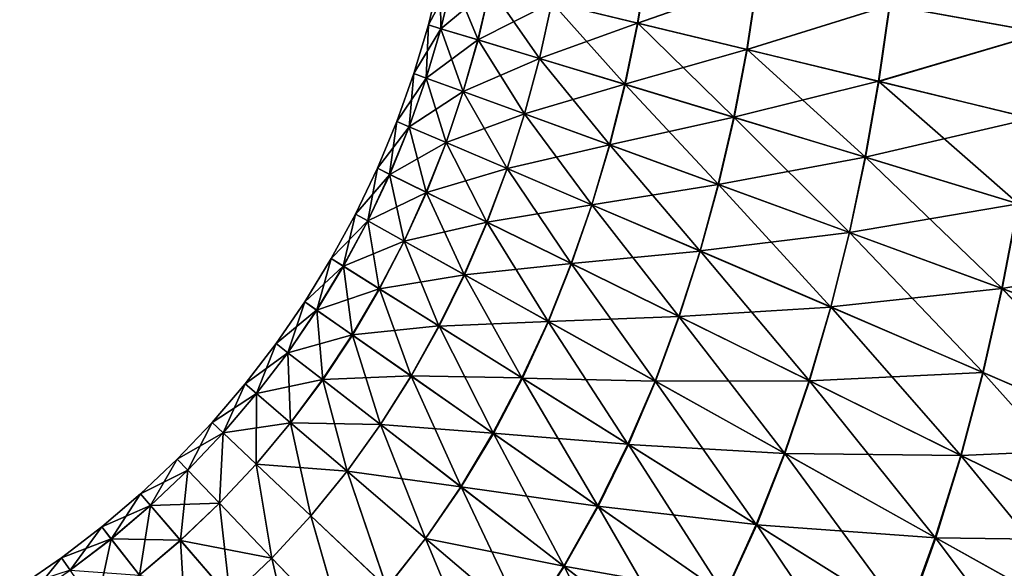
# Model space of a CAD drawing. Header units: millimetres. Extents: x -139 to 106, y -8 to 139.
# Tile 208 of 256: x -44.04 to -37.26, y 97.26 to 101.04. Entities that reach past the tile are written whole.
import ezdxf

# ---------------------------------------------------------------- set-up
doc = ezdxf.new("R2010")
doc.units = ezdxf.units.MM
doc.header["$LTSCALE"] = 53.842063
doc.layers.add('76', color=7, linetype='CONTINUOUS')

msp = doc.modelspace()

# ---------------------------------------------------------------- linework, layer by layer
at = {"layer": '76', "color": 8, "linetype": 'CONTINUOUS'}
for points in [[(-36.9904, 100.9485, 12.2063), (-37.9888, 101.669, 10.6541), (-38.0477, 101.1407, 10.6709), (-36.9904, 100.9485, 12.2063)], [(-36.9287, 101.541, 12.1874), (-37.9888, 101.669, 10.6541), (-36.9904, 100.9485, 12.2063), (-36.9287, 101.541, 12.1874)], [(-38.0509, 101.1412, -10.666), (-36.9335, 101.5415, -12.1813), (-36.9941, 100.9492, -12.2016), (-38.0509, 101.1412, -10.666)], [(-40.3767, 101.1589, -5.5616), (-39.7162, 101.4419, -7.3272), (-39.7862, 101.0167, -7.3397), (-40.3767, 101.1589, -5.5616)], [(-39.7838, 101.0162, 7.3457), (-39.7141, 101.4416, 7.3325), (-40.375, 101.1585, 5.568), (-39.7838, 101.0162, 7.3457)], [(-39.7162, 101.4419, -7.3272), (-38.961, 101.3059, -9.0365), (-39.7862, 101.0167, -7.3397), (-39.7162, 101.4419, -7.3272)], [(-38.9584, 101.3054, 9.0417), (-39.7141, 101.4416, 7.3325), (-39.7838, 101.0162, 7.3457), (-38.9584, 101.3054, 9.0417)], [(-41.1447, 101.3433, 0.0034), (-41.0586, 101.3227, -1.8735), (-41.2267, 101.0037, 0.003), (-41.1447, 101.3433, 0.0034)], [(-41.1405, 100.9777, 1.8832), (-41.1447, 101.3433, 0.0034), (-41.2267, 101.0037, 0.003), (-41.1405, 100.9777, 1.8832)], [(-41.0581, 101.3225, 1.8804), (-41.1447, 101.3433, 0.0034), (-41.1405, 100.9777, 1.8832), (-41.0581, 101.3225, 1.8804)], [(-41.2267, 101.0037, 0.003), (-41.0586, 101.3227, -1.8735), (-41.141, 100.9779, -1.8772), (-41.2267, 101.0037, 0.003)], [(-41.0586, 101.3227, -1.8735), (-40.8018, 101.2611, -3.7341), (-41.141, 100.9779, -1.8772), (-41.0586, 101.3227, -1.8735)], [(-41.141, 100.9779, -1.8772), (-40.8018, 101.2611, -3.7341), (-40.8852, 100.9008, -3.741), (-41.141, 100.9779, -1.8772)], [(-40.8842, 100.9005, 3.7468), (-41.0581, 101.3225, 1.8804), (-41.1405, 100.9777, 1.8832), (-40.8842, 100.9005, 3.7468)], [(-40.8006, 101.2608, 3.7407), (-41.0581, 101.3225, 1.8804), (-40.8842, 100.9005, 3.7468), (-40.8006, 101.2608, 3.7407)], [(-40.8018, 101.2611, -3.7341), (-40.3767, 101.1589, -5.5616), (-40.8852, 100.9008, -3.741), (-40.8018, 101.2611, -3.7341)], [(-39.7862, 101.0167, -7.3397), (-38.961, 101.3059, -9.0365), (-39.0336, 100.8351, -9.052), (-39.7862, 101.0167, -7.3397)], [(-39.0307, 100.8344, 9.0578), (-38.9584, 101.3054, 9.0417), (-39.7838, 101.0162, 7.3457), (-39.0307, 100.8344, 9.0578)], [(-38.961, 101.3059, -9.0365), (-38.0509, 101.1412, -10.666), (-39.0336, 100.8351, -9.052), (-38.961, 101.3059, -9.0365)], [(-38.0477, 101.1407, 10.6709), (-38.9584, 101.3054, 9.0417), (-39.0307, 100.8344, 9.0578), (-38.0477, 101.1407, 10.6709)], [(-40.4603, 100.7725, 5.5772), (-40.8006, 101.2608, 3.7407), (-40.8842, 100.9005, 3.7468), (-40.4603, 100.7725, 5.5772)], [(-40.375, 101.1585, 5.568), (-40.8006, 101.2608, 3.7407), (-40.4603, 100.7725, 5.5772), (-40.375, 101.1585, 5.568)], [(-40.8852, 100.9008, -3.741), (-40.3767, 101.1589, -5.5616), (-40.4618, 100.773, -5.5716), (-40.8852, 100.9008, -3.741)], [(-40.3767, 101.1589, -5.5616), (-39.7862, 101.0167, -7.3397), (-40.4618, 100.773, -5.5716), (-40.3767, 101.1589, -5.5616)], [(-39.8713, 100.5944, 7.3579), (-40.375, 101.1585, 5.568), (-40.4603, 100.7725, 5.5772), (-39.8713, 100.5944, 7.3579)], [(-39.7838, 101.0162, 7.3457), (-40.375, 101.1585, 5.568), (-39.8713, 100.5944, 7.3579), (-39.7838, 101.0162, 7.3457)], [(-39.0336, 100.8351, -9.052), (-38.0509, 101.1412, -10.666), (-38.1261, 100.6154, -10.684), (-39.0336, 100.8351, -9.052)], [(-38.1225, 100.6146, 10.6896), (-38.0477, 101.1407, 10.6709), (-39.0307, 100.8344, 9.0578), (-38.1225, 100.6146, 10.6896)], [(-38.0509, 101.1412, -10.666), (-36.9941, 100.9492, -12.2016), (-38.1261, 100.6154, -10.684), (-38.0509, 101.1412, -10.666)], [(-36.9904, 100.9485, 12.2063), (-38.0477, 101.1407, 10.6709), (-38.1225, 100.6146, 10.6896), (-36.9904, 100.9485, 12.2063)], [(-41.2267, 101.0037, 0.003), (-41.141, 100.9779, -1.8772), (-41.3265, 100.6687, 0.0015), (-41.2267, 101.0037, 0.003)], [(-41.2409, 100.6376, 1.8848), (-41.2267, 101.0037, 0.003), (-41.3265, 100.6687, 0.0015), (-41.2409, 100.6376, 1.8848)], [(-41.1405, 100.9777, 1.8832), (-41.2267, 101.0037, 0.003), (-41.2409, 100.6376, 1.8848), (-41.1405, 100.9777, 1.8832)], [(-40.4618, 100.773, -5.5716), (-39.7862, 101.0167, -7.3397), (-39.8733, 100.595, -7.3526), (-40.4618, 100.773, -5.5716)], [(-39.7862, 101.0167, -7.3397), (-39.0336, 100.8351, -9.052), (-39.8733, 100.595, -7.3526), (-39.7862, 101.0167, -7.3397)], [(-39.1205, 100.367, 9.0727), (-39.7838, 101.0162, 7.3457), (-39.8713, 100.5944, 7.3579), (-39.1205, 100.367, 9.0727)], [(-39.0307, 100.8344, 9.0578), (-39.7838, 101.0162, 7.3457), (-39.1205, 100.367, 9.0727), (-39.0307, 100.8344, 9.0578)], [(-41.3265, 100.6687, 0.0015), (-41.141, 100.9779, -1.8772), (-41.2411, 100.6377, -1.8819), (-41.3265, 100.6687, 0.0015)], [(-41.141, 100.9779, -1.8772), (-40.8852, 100.9008, -3.741), (-41.2411, 100.6377, -1.8819), (-41.141, 100.9779, -1.8772)], [(-40.9858, 100.5448, 3.7514), (-41.1405, 100.9777, 1.8832), (-41.2409, 100.6376, 1.8848), (-40.9858, 100.5448, 3.7514)], [(-40.8842, 100.9005, 3.7468), (-41.1405, 100.9777, 1.8832), (-40.9858, 100.5448, 3.7514), (-40.8842, 100.9005, 3.7468)], [(-38.1261, 100.6154, -10.684), (-36.9941, 100.9492, -12.2016), (-37.0713, 100.3591, -12.2217), (-38.1261, 100.6154, -10.684)], [(-37.0672, 100.3581, 12.227), (-36.9904, 100.9485, 12.2063), (-38.1225, 100.6146, 10.6896), (-37.0672, 100.3581, 12.227)], [(-41.2411, 100.6377, -1.8819), (-40.8852, 100.9008, -3.741), (-40.9862, 100.545, -3.7487), (-41.2411, 100.6377, -1.8819)], [(-40.8852, 100.9008, -3.741), (-40.4618, 100.773, -5.5716), (-40.9862, 100.545, -3.7487), (-40.8852, 100.9008, -3.741)], [(-40.5637, 100.3911, 5.5847), (-40.8842, 100.9005, 3.7468), (-40.9858, 100.5448, 3.7514), (-40.5637, 100.3911, 5.5847)], [(-40.4603, 100.7725, 5.5772), (-40.8842, 100.9005, 3.7468), (-40.5637, 100.3911, 5.5847), (-40.4603, 100.7725, 5.5772)], [(-39.8733, 100.595, -7.3526), (-39.0336, 100.8351, -9.052), (-39.1231, 100.3678, -9.0677), (-39.8733, 100.595, -7.3526)], [(-39.0336, 100.8351, -9.052), (-38.1261, 100.6154, -10.684), (-39.1231, 100.3678, -9.0677), (-39.0336, 100.8351, -9.052)], [(-38.2146, 100.0919, 10.7069), (-39.0307, 100.8344, 9.0578), (-39.1205, 100.367, 9.0727), (-38.2146, 100.0919, 10.7069)], [(-38.1225, 100.6146, 10.6896), (-39.0307, 100.8344, 9.0578), (-38.2146, 100.0919, 10.7069), (-38.1225, 100.6146, 10.6896)], [(-40.9862, 100.545, -3.7487), (-40.4618, 100.773, -5.5716), (-40.5644, 100.3914, -5.5822), (-40.9862, 100.545, -3.7487)], [(-40.4618, 100.773, -5.5716), (-39.8733, 100.595, -7.3526), (-40.5644, 100.3914, -5.5822), (-40.4618, 100.773, -5.5716)], [(-39.9769, 100.1772, 7.3682), (-40.4603, 100.7725, 5.5772), (-40.5637, 100.3911, 5.5847), (-39.9769, 100.1772, 7.3682)], [(-39.8713, 100.5944, 7.3579), (-40.4603, 100.7725, 5.5772), (-39.9769, 100.1772, 7.3682), (-39.8713, 100.5944, 7.3579)], [(-41.3265, 100.6687, 0.0015), (-41.2411, 100.6377, -1.8819), (-41.4436, 100.3391, 0.0011), (-41.3265, 100.6687, 0.0015)], [(-41.3584, 100.3028, 1.8874), (-41.3265, 100.6687, 0.0015), (-41.4436, 100.3391, 0.0011), (-41.3584, 100.3028, 1.8874)], [(-41.2409, 100.6376, 1.8848), (-41.3265, 100.6687, 0.0015), (-41.3584, 100.3028, 1.8874), (-41.2409, 100.6376, 1.8848)], [(-41.4436, 100.3391, 0.0011), (-41.2411, 100.6377, -1.8819), (-41.3586, 100.3029, -1.8853), (-41.4436, 100.3391, 0.0011)], [(-41.2411, 100.6377, -1.8819), (-40.9862, 100.545, -3.7487), (-41.3586, 100.3029, -1.8853), (-41.2411, 100.6377, -1.8819)], [(-41.1046, 100.1944, 3.7569), (-41.2409, 100.6376, 1.8848), (-41.3584, 100.3028, 1.8874), (-41.1046, 100.1944, 3.7569)], [(-40.9858, 100.5448, 3.7514), (-41.2409, 100.6376, 1.8848), (-41.1046, 100.1944, 3.7569), (-40.9858, 100.5448, 3.7514)], [(-40.5644, 100.3914, -5.5822), (-39.8733, 100.595, -7.3526), (-39.9779, 100.1775, -7.3659), (-40.5644, 100.3914, -5.5822)], [(-39.8733, 100.595, -7.3526), (-39.1231, 100.3678, -9.0677), (-39.9779, 100.1775, -7.3659), (-39.8733, 100.595, -7.3526)], [(-39.2287, 99.904, 9.0856), (-39.8713, 100.5944, 7.3579), (-39.9769, 100.1772, 7.3682), (-39.2287, 99.904, 9.0856)], [(-39.1205, 100.367, 9.0727), (-39.8713, 100.5944, 7.3579), (-39.2287, 99.904, 9.0856), (-39.1205, 100.367, 9.0727)], [(-39.1231, 100.3678, -9.0677), (-38.1261, 100.6154, -10.684), (-38.2178, 100.0928, -10.7021), (-39.1231, 100.3678, -9.0677)], [(-38.1261, 100.6154, -10.684), (-37.0713, 100.3591, -12.2217), (-38.2178, 100.0928, -10.7021), (-38.1261, 100.6154, -10.684)], [(-37.1611, 99.7709, 12.246), (-38.1225, 100.6146, 10.6896), (-38.2146, 100.0919, 10.7069), (-37.1611, 99.7709, 12.246)], [(-37.0672, 100.3581, 12.227), (-38.1225, 100.6146, 10.6896), (-37.1611, 99.7709, 12.246), (-37.0672, 100.3581, 12.227)], [(-41.3586, 100.3029, -1.8853), (-40.9862, 100.545, -3.7487), (-41.1049, 100.1946, -3.755), (-41.3586, 100.3029, -1.8853)], [(-40.9862, 100.545, -3.7487), (-40.5644, 100.3914, -5.5822), (-41.1049, 100.1946, -3.755), (-40.9862, 100.545, -3.7487)], [(-40.6843, 100.0149, 5.5931), (-40.9858, 100.5448, 3.7514), (-41.1046, 100.1944, 3.7569), (-40.6843, 100.0149, 5.5931)], [(-40.5637, 100.3911, 5.5847), (-40.9858, 100.5448, 3.7514), (-40.6843, 100.0149, 5.5931), (-40.5637, 100.3911, 5.5847)], [(-41.1049, 100.1946, -3.755), (-40.5644, 100.3914, -5.5822), (-40.6848, 100.0151, -5.5914), (-41.1049, 100.1946, -3.755)], [(-40.5644, 100.3914, -5.5822), (-39.9779, 100.1775, -7.3659), (-40.6848, 100.0151, -5.5914), (-40.5644, 100.3914, -5.5822)], [(-40.0999, 99.765, 7.3792), (-40.5637, 100.3911, 5.5847), (-40.6843, 100.0149, 5.5931), (-40.0999, 99.765, 7.3792)], [(-39.9769, 100.1772, 7.3682), (-40.5637, 100.3911, 5.5847), (-40.0999, 99.765, 7.3792), (-39.9769, 100.1772, 7.3682)], [(-41.3584, 100.3028, 1.8874), (-41.4436, 100.3391, 0.0011), (-41.5776, 100.016, 0.002), (-41.3584, 100.3028, 1.8874)], [(-41.5776, 100.016, 0.002), (-41.4436, 100.3391, 0.0011), (-41.4932, 99.9746, -1.8874), (-41.5776, 100.016, 0.002)], [(-41.4436, 100.3391, 0.0011), (-41.3586, 100.3029, -1.8853), (-41.4932, 99.9746, -1.8874), (-41.4436, 100.3391, 0.0011)], [(-39.9779, 100.1775, -7.3659), (-39.1231, 100.3678, -9.0677), (-39.2299, 99.9044, -9.0833), (-39.9779, 100.1775, -7.3659)], [(-39.1231, 100.3678, -9.0677), (-38.2178, 100.0928, -10.7021), (-39.2299, 99.9044, -9.0833), (-39.1231, 100.3678, -9.0677)], [(-38.3253, 99.5736, 10.7219), (-39.1205, 100.367, 9.0727), (-39.2287, 99.904, 9.0856), (-38.3253, 99.5736, 10.7219)], [(-38.2146, 100.0919, 10.7069), (-39.1205, 100.367, 9.0727), (-38.3253, 99.5736, 10.7219), (-38.2146, 100.0919, 10.7069)], [(-38.2178, 100.0928, -10.7021), (-37.0713, 100.3591, -12.2217), (-37.1647, 99.7719, -12.2414), (-38.2178, 100.0928, -10.7021)], [(-41.4929, 99.9744, 1.8913), (-41.3584, 100.3028, 1.8874), (-41.5776, 100.016, 0.002), (-41.4929, 99.9744, 1.8913)], [(-41.4932, 99.9746, -1.8874), (-41.3586, 100.3029, -1.8853), (-41.2409, 99.8507, -3.76), (-41.4932, 99.9746, -1.8874)], [(-41.1046, 100.1944, 3.7569), (-41.3584, 100.3028, 1.8874), (-41.4929, 99.9744, 1.8913), (-41.1046, 100.1944, 3.7569)], [(-41.3586, 100.3029, -1.8853), (-41.1049, 100.1946, -3.755), (-41.2409, 99.8507, -3.76), (-41.3586, 100.3029, -1.8853)], [(-41.2403, 99.8504, 3.7638), (-41.1046, 100.1944, 3.7569), (-41.4929, 99.9744, 1.8913), (-41.2403, 99.8504, 3.7638)], [(-41.2409, 99.8507, -3.76), (-41.1049, 100.1946, -3.755), (-40.8231, 99.6454, -5.5991), (-41.2409, 99.8507, -3.76)], [(-40.6843, 100.0149, 5.5931), (-41.1046, 100.1944, 3.7569), (-41.2403, 99.8504, 3.7638), (-40.6843, 100.0149, 5.5931)], [(-41.1049, 100.1946, -3.755), (-40.6848, 100.0151, -5.5914), (-40.8231, 99.6454, -5.5991), (-41.1049, 100.1946, -3.755)], [(-40.6848, 100.0151, -5.5914), (-39.9779, 100.1775, -7.3659), (-40.1006, 99.7653, -7.3776), (-40.6848, 100.0151, -5.5914)], [(-39.9779, 100.1775, -7.3659), (-39.2299, 99.9044, -9.0833), (-40.1006, 99.7653, -7.3776), (-39.9779, 100.1775, -7.3659)], [(-39.3544, 99.446, 9.0988), (-39.9769, 100.1772, 7.3682), (-40.0999, 99.765, 7.3792), (-39.3544, 99.446, 9.0988)], [(-39.2287, 99.904, 9.0856), (-39.9769, 100.1772, 7.3682), (-39.3544, 99.446, 9.0988), (-39.2287, 99.904, 9.0856)], [(-39.2299, 99.9044, -9.0833), (-38.2178, 100.0928, -10.7021), (-38.3268, 99.5741, -10.7197), (-39.2299, 99.9044, -9.0833)], [(-38.2178, 100.0928, -10.7021), (-37.1647, 99.7719, -12.2414), (-38.3268, 99.5741, -10.7197), (-38.2178, 100.0928, -10.7021)], [(-37.2739, 99.188, 12.2626), (-38.2146, 100.0919, 10.7069), (-38.3253, 99.5736, 10.7219), (-37.2739, 99.188, 12.2626)], [(-37.1611, 99.7709, 12.246), (-38.2146, 100.0919, 10.7069), (-37.2739, 99.188, 12.2626), (-37.1611, 99.7709, 12.246)], [(-41.4929, 99.9744, 1.8913), (-41.5776, 100.016, 0.002), (-41.7283, 99.7004, 0.0038), (-41.4929, 99.9744, 1.8913)], [(-41.7283, 99.7004, 0.0038), (-41.5776, 100.016, 0.002), (-41.6446, 99.6538, -1.8886), (-41.7283, 99.7004, 0.0038)], [(-41.644, 99.6535, 1.8961), (-41.4929, 99.9744, 1.8913), (-41.7283, 99.7004, 0.0038), (-41.644, 99.6535, 1.8961)], [(-41.5776, 100.016, 0.002), (-41.4932, 99.9746, -1.8874), (-41.6446, 99.6538, -1.8886), (-41.5776, 100.016, 0.002)], [(-41.6446, 99.6538, -1.8886), (-41.4932, 99.9746, -1.8874), (-41.3943, 99.5144, -3.7643), (-41.6446, 99.6538, -1.8886)], [(-41.2403, 99.8504, 3.7638), (-41.4929, 99.9744, 1.8913), (-41.644, 99.6535, 1.8961), (-41.2403, 99.8504, 3.7638)], [(-41.4932, 99.9746, -1.8874), (-41.2409, 99.8507, -3.76), (-41.3943, 99.5144, -3.7643), (-41.4932, 99.9746, -1.8874)], [(-40.8222, 99.6449, 5.6027), (-40.6843, 100.0149, 5.5931), (-41.2403, 99.8504, 3.7638), (-40.8222, 99.6449, 5.6027)], [(-40.8231, 99.6454, -5.5991), (-40.6848, 100.0151, -5.5914), (-40.2419, 99.3596, -7.3879), (-40.8231, 99.6454, -5.5991)], [(-40.0999, 99.765, 7.3792), (-40.6843, 100.0149, 5.5931), (-40.8222, 99.6449, 5.6027), (-40.0999, 99.765, 7.3792)], [(-40.6848, 100.0151, -5.5914), (-40.1006, 99.7653, -7.3776), (-40.2419, 99.3596, -7.3879), (-40.6848, 100.0151, -5.5914)], [(-40.1006, 99.7653, -7.3776), (-39.2299, 99.9044, -9.0833), (-39.3553, 99.4463, -9.0973), (-40.1006, 99.7653, -7.3776)], [(-39.2299, 99.9044, -9.0833), (-38.3268, 99.5741, -10.7197), (-39.3553, 99.4463, -9.0973), (-39.2299, 99.9044, -9.0833)], [(-41.3931, 99.5136, 3.7715), (-41.2403, 99.8504, 3.7638), (-41.644, 99.6535, 1.8961), (-41.3931, 99.5136, 3.7715)], [(-41.3943, 99.5144, -3.7643), (-41.2409, 99.8507, -3.76), (-40.9795, 99.2832, -5.6062), (-41.3943, 99.5144, -3.7643)], [(-40.8222, 99.6449, 5.6027), (-41.2403, 99.8504, 3.7638), (-41.3931, 99.5136, 3.7715), (-40.8222, 99.6449, 5.6027)], [(-41.2409, 99.8507, -3.76), (-40.8231, 99.6454, -5.5991), (-40.9795, 99.2832, -5.6062), (-41.2409, 99.8507, -3.76)], [(-38.4539, 99.06, 10.737), (-39.2287, 99.904, 9.0856), (-39.3544, 99.446, 9.0988), (-38.4539, 99.06, 10.737)], [(-38.3253, 99.5736, 10.7219), (-39.2287, 99.904, 9.0856), (-38.4539, 99.06, 10.737), (-38.3253, 99.5736, 10.7219)], [(-38.3268, 99.5741, -10.7197), (-37.1647, 99.7719, -12.2414), (-37.2757, 99.1885, -12.2605), (-38.3268, 99.5741, -10.7197)], [(-37.1647, 99.7719, -12.2414), (-35.9714, 99.407, -13.6714), (-37.2757, 99.1885, -12.2605), (-37.1647, 99.7719, -12.2414)], [(-36.0816, 98.7494, 13.6931), (-37.1611, 99.7709, 12.246), (-37.2739, 99.188, 12.2626), (-36.0816, 98.7494, 13.6931)], [(-40.2406, 99.3589, 7.3913), (-40.0999, 99.765, 7.3792), (-40.8222, 99.6449, 5.6027), (-40.2406, 99.3589, 7.3913)], [(-40.2419, 99.3596, -7.3879), (-40.1006, 99.7653, -7.3776), (-39.5002, 98.9945, -9.1098), (-40.2419, 99.3596, -7.3879)], [(-39.3544, 99.446, 9.0988), (-40.0999, 99.765, 7.3792), (-40.2406, 99.3589, 7.3913), (-39.3544, 99.446, 9.0988)], [(-40.1006, 99.7653, -7.3776), (-39.3553, 99.4463, -9.0973), (-39.5002, 98.9945, -9.1098), (-40.1006, 99.7653, -7.3776)], [(-41.644, 99.6535, 1.8961), (-41.7283, 99.7004, 0.0038), (-41.8952, 99.3933, 0.0049), (-41.644, 99.6535, 1.8961)], [(-41.8952, 99.3933, 0.0049), (-41.7283, 99.7004, 0.0038), (-41.8124, 99.3416, -1.8904), (-41.8952, 99.3933, 0.0049)], [(-41.8116, 99.341, 1.9001), (-41.644, 99.6535, 1.8961), (-41.8952, 99.3933, 0.0049), (-41.8116, 99.341, 1.9001)], [(-41.7283, 99.7004, 0.0038), (-41.6446, 99.6538, -1.8886), (-41.8124, 99.3416, -1.8904), (-41.7283, 99.7004, 0.0038)], [(-41.8124, 99.3416, -1.8904), (-41.6446, 99.6538, -1.8886), (-41.5646, 99.1865, -3.7688), (-41.8124, 99.3416, -1.8904)], [(-41.3931, 99.5136, 3.7715), (-41.644, 99.6535, 1.8961), (-41.8116, 99.341, 1.9001), (-41.3931, 99.5136, 3.7715)], [(-41.6446, 99.6538, -1.8886), (-41.3943, 99.5144, -3.7643), (-41.5646, 99.1865, -3.7688), (-41.6446, 99.6538, -1.8886)], [(-40.9776, 99.2821, 5.6131), (-40.8222, 99.6449, 5.6027), (-41.3931, 99.5136, 3.7715), (-40.9776, 99.2821, 5.6131)], [(-40.9795, 99.2832, -5.6062), (-40.8231, 99.6454, -5.5991), (-40.4023, 98.9613, -7.3974), (-40.9795, 99.2832, -5.6062)], [(-40.2406, 99.3589, 7.3913), (-40.8222, 99.6449, 5.6027), (-40.9776, 99.2821, 5.6131), (-40.2406, 99.3589, 7.3913)], [(-40.8231, 99.6454, -5.5991), (-40.2419, 99.3596, -7.3879), (-40.4023, 98.9613, -7.3974), (-40.8231, 99.6454, -5.5991)], [(-39.3553, 99.4463, -9.0973), (-38.3268, 99.5741, -10.7197), (-38.455, 99.0604, -10.7355), (-39.3553, 99.4463, -9.0973)], [(-38.3268, 99.5741, -10.7197), (-37.2757, 99.1885, -12.2605), (-38.455, 99.0604, -10.7355), (-38.3268, 99.5741, -10.7197)], [(-37.4052, 98.6096, 12.279), (-38.3253, 99.5736, 10.7219), (-38.4539, 99.06, 10.737), (-37.4052, 98.6096, 12.279)], [(-37.2739, 99.188, 12.2626), (-38.3253, 99.5736, 10.7219), (-37.4052, 98.6096, 12.279), (-37.2739, 99.188, 12.2626)], [(-41.563, 99.1855, 3.7783), (-41.3931, 99.5136, 3.7715), (-41.8116, 99.341, 1.9001), (-41.563, 99.1855, 3.7783)], [(-41.5646, 99.1865, -3.7688), (-41.3943, 99.5144, -3.7643), (-41.1538, 98.9294, -5.6134), (-41.5646, 99.1865, -3.7688)], [(-40.9776, 99.2821, 5.6131), (-41.3931, 99.5136, 3.7715), (-41.563, 99.1855, 3.7783), (-40.9776, 99.2821, 5.6131)], [(-41.3943, 99.5144, -3.7643), (-40.9795, 99.2832, -5.6062), (-41.1538, 98.9294, -5.6134), (-41.3943, 99.5144, -3.7643)], [(-39.4985, 98.9937, 9.1131), (-39.3544, 99.446, 9.0988), (-40.2406, 99.3589, 7.3913), (-39.4985, 98.9937, 9.1131)], [(-39.5002, 98.9945, -9.1098), (-39.3553, 99.4463, -9.0973), (-38.6037, 98.5529, -10.7498), (-39.5002, 98.9945, -9.1098)], [(-38.4539, 99.06, 10.737), (-39.3544, 99.446, 9.0988), (-39.4985, 98.9937, 9.1131), (-38.4539, 99.06, 10.737)], [(-39.3553, 99.4463, -9.0973), (-38.455, 99.0604, -10.7355), (-38.6037, 98.5529, -10.7498), (-39.3553, 99.4463, -9.0973)], [(-41.8952, 99.3933, 0.0049), (-41.8124, 99.3416, -1.8904), (-42.0779, 99.0955, 0.0042), (-41.8952, 99.3933, 0.0049)], [(-41.9955, 99.038, 1.9023), (-41.8952, 99.3933, 0.0049), (-42.0779, 99.0955, 0.0042), (-41.9955, 99.038, 1.9023)], [(-41.8116, 99.341, 1.9001), (-41.8952, 99.3933, 0.0049), (-41.9955, 99.038, 1.9023), (-41.8116, 99.341, 1.9001)], [(-37.2757, 99.1885, -12.2605), (-35.9714, 99.407, -13.6714), (-36.0836, 98.75, -13.6911), (-37.2757, 99.1885, -12.2605)], [(-42.0779, 99.0955, 0.0042), (-41.8124, 99.3416, -1.8904), (-41.9962, 99.0385, -1.8939), (-42.0779, 99.0955, 0.0042)], [(-41.8124, 99.3416, -1.8904), (-41.5646, 99.1865, -3.7688), (-41.9962, 99.0385, -1.8939), (-41.8124, 99.3416, -1.8904)], [(-41.7503, 98.8669, 3.7832), (-41.8116, 99.341, 1.9001), (-41.9955, 99.038, 1.9023), (-41.7503, 98.8669, 3.7832)], [(-41.563, 99.1855, 3.7783), (-41.8116, 99.341, 1.9001), (-41.7503, 98.8669, 3.7832), (-41.563, 99.1855, 3.7783)], [(-40.3997, 98.9598, 7.4041), (-40.2406, 99.3589, 7.3913), (-40.9776, 99.2821, 5.6131), (-40.3997, 98.9598, 7.4041)], [(-40.4023, 98.9613, -7.3974), (-40.2419, 99.3596, -7.3879), (-39.6653, 98.5502, -9.1216), (-40.4023, 98.9613, -7.3974)], [(-39.4985, 98.9937, 9.1131), (-40.2406, 99.3589, 7.3913), (-40.3997, 98.9598, 7.4041), (-39.4985, 98.9937, 9.1131)], [(-40.2419, 99.3596, -7.3879), (-39.5002, 98.9945, -9.1098), (-39.6653, 98.5502, -9.1216), (-40.2419, 99.3596, -7.3879)], [(-41.1514, 98.9279, 5.6225), (-40.9776, 99.2821, 5.6131), (-41.563, 99.1855, 3.7783), (-41.1514, 98.9279, 5.6225)], [(-41.1538, 98.9294, -5.6134), (-40.9795, 99.2832, -5.6062), (-40.582, 98.5715, -7.4071), (-41.1538, 98.9294, -5.6134)], [(-40.3997, 98.9598, 7.4041), (-40.9776, 99.2821, 5.6131), (-41.1514, 98.9279, 5.6225), (-40.3997, 98.9598, 7.4041)], [(-40.9795, 99.2832, -5.6062), (-40.4023, 98.9613, -7.3974), (-40.582, 98.5715, -7.4071), (-40.9795, 99.2832, -5.6062)], [(-41.9962, 99.0385, -1.8939), (-41.5646, 99.1865, -3.7688), (-41.7516, 98.8679, -3.775), (-41.9962, 99.0385, -1.8939)], [(-41.5646, 99.1865, -3.7688), (-41.1538, 98.9294, -5.6134), (-41.7516, 98.8679, -3.775), (-41.5646, 99.1865, -3.7688)], [(-41.3441, 98.5836, 5.6299), (-41.563, 99.1855, 3.7783), (-41.7503, 98.8669, 3.7832), (-41.3441, 98.5836, 5.6299)], [(-41.1514, 98.9279, 5.6225), (-41.563, 99.1855, 3.7783), (-41.3441, 98.5836, 5.6299), (-41.1514, 98.9279, 5.6225)], [(-38.455, 99.0604, -10.7355), (-37.2757, 99.1885, -12.2605), (-37.4064, 98.61, -12.2775), (-38.455, 99.0604, -10.7355)], [(-37.4064, 98.61, -12.2775), (-37.2757, 99.1885, -12.2605), (-36.2164, 98.0977, -13.7088), (-37.4064, 98.61, -12.2775)], [(-36.215, 98.0972, 13.7102), (-37.2739, 99.188, 12.2626), (-37.4052, 98.6096, 12.279), (-36.215, 98.0972, 13.7102)], [(-37.2757, 99.1885, -12.2605), (-36.0836, 98.75, -13.6911), (-36.2164, 98.0977, -13.7088), (-37.2757, 99.1885, -12.2605)], [(-36.0816, 98.7494, 13.6931), (-37.2739, 99.188, 12.2626), (-36.215, 98.0972, 13.7102), (-36.0816, 98.7494, 13.6931)], [(-42.0779, 99.0955, 0.0042), (-41.9962, 99.0385, -1.8939), (-42.2759, 98.8078, 0.002), (-42.0779, 99.0955, 0.0042)], [(-42.1952, 98.7453, 1.9028), (-42.0779, 99.0955, 0.0042), (-42.2759, 98.8078, 0.002), (-42.1952, 98.7453, 1.9028)], [(-41.9955, 99.038, 1.9023), (-42.0779, 99.0955, 0.0042), (-42.1952, 98.7453, 1.9028), (-41.9955, 99.038, 1.9023)], [(-42.2759, 98.8078, 0.002), (-41.9962, 99.0385, -1.8939), (-42.1955, 98.7455, -1.8988), (-42.2759, 98.8078, 0.002)], [(-41.9962, 99.0385, -1.8939), (-41.7516, 98.8679, -3.775), (-42.1955, 98.7455, -1.8988), (-41.9962, 99.0385, -1.8939)], [(-41.9547, 98.559, 3.7864), (-41.9955, 99.038, 1.9023), (-42.1952, 98.7453, 1.9028), (-41.9547, 98.559, 3.7864)], [(-41.7503, 98.8669, 3.7832), (-41.9955, 99.038, 1.9023), (-41.9547, 98.559, 3.7864), (-41.7503, 98.8669, 3.7832)], [(-38.6016, 98.552, 10.7529), (-38.4539, 99.06, 10.737), (-39.4985, 98.9937, 9.1131), (-38.6016, 98.552, 10.7529)], [(-38.6037, 98.5529, -10.7498), (-38.455, 99.0604, -10.7355), (-37.559, 98.0375, -12.2931), (-38.6037, 98.5529, -10.7498)], [(-37.4052, 98.6096, 12.279), (-38.4539, 99.06, 10.737), (-38.6016, 98.552, 10.7529), (-37.4052, 98.6096, 12.279)], [(-38.455, 99.0604, -10.7355), (-37.4064, 98.61, -12.2775), (-37.559, 98.0375, -12.2931), (-38.455, 99.0604, -10.7355)], [(-40.5787, 98.5694, 7.4158), (-40.3997, 98.9598, 7.4041), (-41.1514, 98.9279, 5.6225), (-40.5787, 98.5694, 7.4158)], [(-40.582, 98.5715, -7.4071), (-40.4023, 98.9613, -7.3974), (-39.8517, 98.1143, -9.1333), (-40.582, 98.5715, -7.4071)], [(-39.6621, 98.5484, 9.1279), (-40.3997, 98.9598, 7.4041), (-40.5787, 98.5694, 7.4158), (-39.6621, 98.5484, 9.1279)], [(-40.4023, 98.9613, -7.3974), (-39.6653, 98.5502, -9.1216), (-39.8517, 98.1143, -9.1333), (-40.4023, 98.9613, -7.3974)], [(-39.6621, 98.5484, 9.1279), (-39.4985, 98.9937, 9.1131), (-40.3997, 98.9598, 7.4041), (-39.6621, 98.5484, 9.1279)], [(-39.6653, 98.5502, -9.1216), (-39.5002, 98.9945, -9.1098), (-38.7742, 98.0527, -10.7633), (-39.6653, 98.5502, -9.1216)], [(-38.6016, 98.552, 10.7529), (-39.4985, 98.9937, 9.1131), (-39.6621, 98.5484, 9.1279), (-38.6016, 98.552, 10.7529)], [(-39.5002, 98.9945, -9.1098), (-38.6037, 98.5529, -10.7498), (-38.7742, 98.0527, -10.7633), (-39.5002, 98.9945, -9.1098)], [(-41.7516, 98.8679, -3.775), (-41.1538, 98.9294, -5.6134), (-41.3462, 98.5851, -5.6221), (-41.7516, 98.8679, -3.775)], [(-41.1538, 98.9294, -5.6134), (-40.582, 98.5715, -7.4071), (-41.3462, 98.5851, -5.6221), (-41.1538, 98.9294, -5.6134)], [(-40.7788, 98.1893, 7.4255), (-41.1514, 98.9279, 5.6225), (-41.3441, 98.5836, 5.6299), (-40.7788, 98.1893, 7.4255)], [(-40.5787, 98.5694, 7.4158), (-41.1514, 98.9279, 5.6225), (-40.7788, 98.1893, 7.4255), (-40.5787, 98.5694, 7.4158)], [(-42.1955, 98.7455, -1.8988), (-41.7516, 98.8679, -3.775), (-41.9553, 98.5595, -3.7826), (-42.1955, 98.7455, -1.8988)], [(-41.7516, 98.8679, -3.775), (-41.3462, 98.5851, -5.6221), (-41.9553, 98.5595, -3.7826), (-41.7516, 98.8679, -3.775)], [(-41.556, 98.2504, 5.6357), (-41.7503, 98.8669, 3.7832), (-41.9547, 98.559, 3.7864), (-41.556, 98.2504, 5.6357)], [(-41.3441, 98.5836, 5.6299), (-41.7503, 98.8669, 3.7832), (-41.556, 98.2504, 5.6357), (-41.3441, 98.5836, 5.6299)], [(-42.2759, 98.8078, 0.002), (-42.1955, 98.7455, -1.8988), (-42.4887, 98.5307, -0.0001), (-42.2759, 98.8078, 0.002)], [(-42.4102, 98.4634, 1.9033), (-42.2759, 98.8078, 0.002), (-42.4887, 98.5307, -0.0001), (-42.4102, 98.4634, 1.9033)], [(-42.1952, 98.7453, 1.9028), (-42.2759, 98.8078, 0.002), (-42.4102, 98.4634, 1.9033), (-42.1952, 98.7453, 1.9028)], [(-42.4887, 98.5307, -0.0001), (-42.1955, 98.7455, -1.8988), (-42.4102, 98.4634, -1.9036), (-42.4887, 98.5307, -0.0001)], [(-42.1955, 98.7455, -1.8988), (-41.9553, 98.5595, -3.7826), (-42.4102, 98.4634, -1.9036), (-42.1955, 98.7455, -1.8988)], [(-42.1758, 98.2624, 3.7896), (-42.1952, 98.7453, 1.9028), (-42.4102, 98.4634, 1.9033), (-42.1758, 98.2624, 3.7896)], [(-41.9547, 98.559, 3.7864), (-42.1952, 98.7453, 1.9028), (-42.1758, 98.2624, 3.7896), (-41.9547, 98.559, 3.7864)], [(-42.4102, 98.4634, -1.9036), (-41.9553, 98.5595, -3.7826), (-42.1756, 98.2624, -3.79), (-42.4102, 98.4634, -1.9036)], [(-41.787, 97.9294, 5.6413), (-41.9547, 98.559, 3.7864), (-42.1758, 98.2624, 3.7896), (-41.787, 97.9294, 5.6413)], [(-41.9553, 98.5595, -3.7826), (-41.5569, 98.2512, -5.6321), (-42.1756, 98.2624, -3.79), (-41.9553, 98.5595, -3.7826)], [(-41.9553, 98.5595, -3.7826), (-41.3462, 98.5851, -5.6221), (-41.5569, 98.2512, -5.6321), (-41.9553, 98.5595, -3.7826)], [(-41.556, 98.2504, 5.6357), (-41.9547, 98.559, 3.7864), (-41.787, 97.9294, 5.6413), (-41.556, 98.2504, 5.6357)], [(-41.3462, 98.5851, -5.6221), (-40.7816, 98.1913, -7.418), (-41.5569, 98.2512, -5.6321), (-41.3462, 98.5851, -5.6221)], [(-41.001, 97.821, 7.4336), (-41.3441, 98.5836, 5.6299), (-41.556, 98.2504, 5.6357), (-41.001, 97.821, 7.4336)], [(-41.3462, 98.5851, -5.6221), (-40.582, 98.5715, -7.4071), (-40.7816, 98.1913, -7.418), (-41.3462, 98.5851, -5.6221)], [(-40.7788, 98.1893, 7.4255), (-41.3441, 98.5836, 5.6299), (-41.001, 97.821, 7.4336), (-40.7788, 98.1893, 7.4255)], [(-40.582, 98.5715, -7.4071), (-39.8517, 98.1143, -9.1333), (-40.7816, 98.1913, -7.418), (-40.582, 98.5715, -7.4071)], [(-40.057, 97.6859, 9.1532), (-40.5787, 98.5694, 7.4158), (-40.7788, 98.1893, 7.4255), (-40.057, 97.6859, 9.1532)], [(-39.8476, 98.1118, 9.1416), (-39.6621, 98.5484, 9.1279), (-40.5787, 98.5694, 7.4158), (-39.8476, 98.1118, 9.1416)], [(-39.8476, 98.1118, 9.1416), (-40.5787, 98.5694, 7.4158), (-40.057, 97.6859, 9.1532), (-39.8476, 98.1118, 9.1416)], [(-39.8517, 98.1143, -9.1333), (-39.6653, 98.5502, -9.1216), (-38.9683, 97.5611, -10.7766), (-39.8517, 98.1143, -9.1333)], [(-38.7704, 98.0507, 10.7694), (-39.6621, 98.5484, 9.1279), (-39.8476, 98.1118, 9.1416), (-38.7704, 98.0507, 10.7694)], [(-39.6653, 98.5502, -9.1216), (-38.7742, 98.0527, -10.7633), (-38.9683, 97.5611, -10.7766), (-39.6653, 98.5502, -9.1216)], [(-38.7704, 98.0507, 10.7694), (-38.6016, 98.552, 10.7529), (-39.6621, 98.5484, 9.1279), (-38.7704, 98.0507, 10.7694)], [(-38.7742, 98.0527, -10.7633), (-38.6037, 98.5529, -10.7498), (-37.7352, 97.4722, -12.3079), (-38.7742, 98.0527, -10.7633)], [(-37.5566, 98.0365, 12.2961), (-38.6016, 98.552, 10.7529), (-38.7704, 98.0507, 10.7694), (-37.5566, 98.0365, 12.2961)], [(-38.6037, 98.5529, -10.7498), (-37.559, 98.0375, -12.2931), (-37.7352, 97.4722, -12.3079), (-38.6037, 98.5529, -10.7498)], [(-37.5566, 98.0365, 12.2961), (-37.4052, 98.6096, 12.279), (-38.6016, 98.552, 10.7529), (-37.5566, 98.0365, 12.2961)], [(-37.559, 98.0375, -12.2931), (-37.4064, 98.61, -12.2775), (-36.3725, 97.4513, -13.725), (-37.559, 98.0375, -12.2931)], [(-36.215, 98.0972, 13.7102), (-37.4052, 98.6096, 12.279), (-37.5566, 98.0365, 12.2961), (-36.215, 98.0972, 13.7102)], [(-37.4064, 98.61, -12.2775), (-36.2164, 98.0977, -13.7088), (-36.3725, 97.4513, -13.725), (-37.4064, 98.61, -12.2775)], [(-42.4887, 98.5307, -0.0001), (-42.4102, 98.4634, -1.9036), (-42.7158, 98.2652, -0.0008), (-42.4887, 98.5307, -0.0001)], [(-42.6399, 98.1932, 1.9054), (-42.4887, 98.5307, -0.0001), (-42.7158, 98.2652, -0.0008), (-42.6399, 98.1932, 1.9054)], [(-42.4102, 98.4634, 1.9033), (-42.4887, 98.5307, -0.0001), (-42.6399, 98.1932, 1.9054), (-42.4102, 98.4634, 1.9033)], [(-42.7158, 98.2652, -0.0008), (-42.4102, 98.4634, -1.9036), (-42.6397, 98.1931, -1.907), (-42.7158, 98.2652, -0.0008)], [(-42.413, 97.9783, 3.7942), (-42.4102, 98.4634, 1.9033), (-42.6399, 98.1932, 1.9054), (-42.413, 97.9783, 3.7942)], [(-42.4102, 98.4634, -1.9036), (-42.1756, 98.2624, -3.79), (-42.6397, 98.1931, -1.907), (-42.4102, 98.4634, -1.9036)], [(-42.1758, 98.2624, 3.7896), (-42.4102, 98.4634, 1.9033), (-42.413, 97.9783, 3.7942), (-42.1758, 98.2624, 3.7896)], [(-42.7158, 98.2652, -0.0008), (-42.6397, 98.1931, -1.907), (-42.9565, 98.0119, -0.0008), (-42.7158, 98.2652, -0.0008)], [(-42.8837, 97.9357, 1.9084), (-42.7158, 98.2652, -0.0008), (-42.9565, 98.0119, -0.0008), (-42.8837, 97.9357, 1.9084)], [(-42.6399, 98.1932, 1.9054), (-42.7158, 98.2652, -0.0008), (-42.8837, 97.9357, 1.9084), (-42.6399, 98.1932, 1.9054)], [(-42.6397, 98.1931, -1.907), (-42.1756, 98.2624, -3.79), (-42.4127, 97.978, -3.7959), (-42.6397, 98.1931, -1.907)], [(-42.0367, 97.622, 5.6484), (-42.1758, 98.2624, 3.7896), (-42.413, 97.9783, 3.7942), (-42.0367, 97.622, 5.6484)], [(-42.1756, 98.2624, -3.79), (-41.7868, 97.9293, -5.6419), (-42.4127, 97.978, -3.7959), (-42.1756, 98.2624, -3.79)], [(-41.787, 97.9294, 5.6413), (-42.1758, 98.2624, 3.7896), (-42.0367, 97.622, 5.6484), (-41.787, 97.9294, 5.6413)], [(-42.1756, 98.2624, -3.79), (-41.5569, 98.2512, -5.6321), (-41.7868, 97.9293, -5.6419), (-42.1756, 98.2624, -3.79)], [(-41.2456, 97.4659, 7.4415), (-41.556, 98.2504, 5.6357), (-41.787, 97.9294, 5.6413), (-41.2456, 97.4659, 7.4415)], [(-41.5569, 98.2512, -5.6321), (-41.0023, 97.822, -7.4302), (-41.7868, 97.9293, -5.6419), (-41.5569, 98.2512, -5.6321)], [(-41.5569, 98.2512, -5.6321), (-40.7816, 98.1913, -7.418), (-41.0023, 97.822, -7.4302), (-41.5569, 98.2512, -5.6321)], [(-41.001, 97.821, 7.4336), (-41.556, 98.2504, 5.6357), (-41.2456, 97.4659, 7.4415), (-41.001, 97.821, 7.4336)], [(-42.9565, 98.0119, -0.0008), (-42.6397, 98.1931, -1.907), (-42.8835, 97.9355, -1.9101), (-42.9565, 98.0119, -0.0008)], [(-42.666, 97.7078, 3.8001), (-42.6399, 98.1932, 1.9054), (-42.8837, 97.9357, 1.9084), (-42.666, 97.7078, 3.8001)], [(-42.8835, 97.9355, -1.9101), (-42.6397, 98.1931, -1.907), (-42.6657, 97.7076, -3.8019), (-42.8835, 97.9355, -1.9101)], [(-42.413, 97.9783, 3.7942), (-42.6399, 98.1932, 1.9054), (-42.666, 97.7078, 3.8001), (-42.413, 97.9783, 3.7942)], [(-42.6397, 98.1931, -1.907), (-42.4127, 97.978, -3.7959), (-42.6657, 97.7076, -3.8019), (-42.6397, 98.1931, -1.907)], [(-40.7816, 98.1913, -7.418), (-40.0605, 97.6883, -9.1461), (-41.0023, 97.822, -7.4302), (-40.7816, 98.1913, -7.418)], [(-40.292, 97.2726, 9.1633), (-40.7788, 98.1893, 7.4255), (-41.001, 97.821, 7.4336), (-40.292, 97.2726, 9.1633)], [(-40.7816, 98.1913, -7.418), (-39.8517, 98.1143, -9.1333), (-40.0605, 97.6883, -9.1461), (-40.7816, 98.1913, -7.418)], [(-40.057, 97.6859, 9.1532), (-40.7788, 98.1893, 7.4255), (-40.292, 97.2726, 9.1633), (-40.057, 97.6859, 9.1532)], [(-39.8517, 98.1143, -9.1333), (-38.9683, 97.5611, -10.7766), (-40.0605, 97.6883, -9.1461), (-39.8517, 98.1143, -9.1333)], [(-39.1836, 97.0768, 10.7977), (-39.8476, 98.1118, 9.1416), (-40.057, 97.6859, 9.1532), (-39.1836, 97.0768, 10.7977)], [(-38.9633, 97.5581, 10.7846), (-38.7704, 98.0507, 10.7694), (-39.8476, 98.1118, 9.1416), (-38.9633, 97.5581, 10.7846)], [(-38.9633, 97.5581, 10.7846), (-39.8476, 98.1118, 9.1416), (-39.1836, 97.0768, 10.7977), (-38.9633, 97.5581, 10.7846)], [(-36.3698, 97.4501, 13.7278), (-36.215, 98.0972, 13.7102), (-37.5566, 98.0365, 12.2961), (-36.3698, 97.4501, 13.7278)], [(-42.9565, 98.0119, -0.0008), (-42.8835, 97.9355, -1.9101), (-43.2101, 97.7716, -0.0016), (-42.9565, 98.0119, -0.0008)], [(-43.141, 97.6916, 1.9112), (-42.9565, 98.0119, -0.0008), (-43.2101, 97.7716, -0.0016), (-43.141, 97.6916, 1.9112)], [(-42.8837, 97.9357, 1.9084), (-42.9565, 98.0119, -0.0008), (-43.141, 97.6916, 1.9112), (-42.8837, 97.9357, 1.9084)], [(-38.9683, 97.5611, -10.7766), (-38.7742, 98.0527, -10.7633), (-37.9375, 96.9154, -12.3223), (-38.9683, 97.5611, -10.7766)], [(-37.7307, 97.4698, 12.3136), (-38.7704, 98.0507, 10.7694), (-38.9633, 97.5581, 10.7846), (-37.7307, 97.4698, 12.3136)], [(-38.7742, 98.0527, -10.7633), (-37.7352, 97.4722, -12.3079), (-37.9375, 96.9154, -12.3223), (-38.7742, 98.0527, -10.7633)], [(-37.7307, 97.4698, 12.3136), (-37.5566, 98.0365, 12.2961), (-38.7704, 98.0507, 10.7694), (-37.7307, 97.4698, 12.3136)], [(-37.7352, 97.4722, -12.3079), (-37.559, 98.0375, -12.2931), (-36.5543, 96.8118, -13.7404), (-37.7352, 97.4722, -12.3079)], [(-36.3698, 97.4501, 13.7278), (-37.5566, 98.0365, 12.2961), (-37.7307, 97.4698, 12.3136), (-36.3698, 97.4501, 13.7278)], [(-37.559, 98.0375, -12.2931), (-36.3725, 97.4513, -13.725), (-36.5543, 96.8118, -13.7404), (-37.559, 98.0375, -12.2931)], [(-42.305, 97.3303, 5.6572), (-42.413, 97.9783, 3.7942), (-42.666, 97.7078, 3.8001), (-42.305, 97.3303, 5.6572)], [(-42.6657, 97.7076, -3.8019), (-42.4127, 97.978, -3.7959), (-42.3046, 97.3299, -5.6591), (-42.6657, 97.7076, -3.8019)], [(-42.0367, 97.622, 5.6484), (-42.413, 97.9783, 3.7942), (-42.305, 97.3303, 5.6572), (-42.0367, 97.622, 5.6484)], [(-42.4127, 97.978, -3.7959), (-41.7868, 97.9293, -5.6419), (-42.0363, 97.6217, -5.6502), (-42.4127, 97.978, -3.7959)], [(-42.4127, 97.978, -3.7959), (-42.0363, 97.6217, -5.6502), (-42.3046, 97.3299, -5.6591), (-42.4127, 97.978, -3.7959)], [(-43.2101, 97.7716, -0.0016), (-42.8835, 97.9355, -1.9101), (-43.1408, 97.6913, -1.9144), (-43.2101, 97.7716, -0.0016)], [(-42.9345, 97.4524, 3.8065), (-42.8837, 97.9357, 1.9084), (-43.141, 97.6916, 1.9112), (-42.9345, 97.4524, 3.8065)], [(-42.8835, 97.9355, -1.9101), (-42.6657, 97.7076, -3.8019), (-43.1408, 97.6913, -1.9144), (-42.8835, 97.9355, -1.9101)], [(-42.666, 97.7078, 3.8001), (-42.8837, 97.9357, 1.9084), (-42.9345, 97.4524, 3.8065), (-42.666, 97.7078, 3.8001)], [(-41.5126, 97.1262, 7.4508), (-41.787, 97.9294, 5.6413), (-42.0367, 97.622, 5.6484), (-41.5126, 97.1262, 7.4508)], [(-42.0363, 97.6217, -5.6502), (-41.7868, 97.9293, -5.6419), (-41.512, 97.1257, -7.4526), (-42.0363, 97.6217, -5.6502)], [(-41.2456, 97.4659, 7.4415), (-41.787, 97.9294, 5.6413), (-41.5126, 97.1262, 7.4508), (-41.2456, 97.4659, 7.4415)], [(-41.7868, 97.9293, -5.6419), (-41.0023, 97.822, -7.4302), (-41.2455, 97.4657, -7.4421), (-41.7868, 97.9293, -5.6419)], [(-41.7868, 97.9293, -5.6419), (-41.2455, 97.4657, -7.4421), (-41.512, 97.1257, -7.4526), (-41.7868, 97.9293, -5.6419)], [(-40.5539, 96.8739, 9.1731), (-41.001, 97.821, 7.4336), (-41.2456, 97.4659, 7.4415), (-40.5539, 96.8739, 9.1731)], [(-41.0023, 97.822, -7.4302), (-40.2937, 97.2738, -9.1601), (-41.2455, 97.4657, -7.4421), (-41.0023, 97.822, -7.4302)], [(-41.0023, 97.822, -7.4302), (-40.0605, 97.6883, -9.1461), (-40.2937, 97.2738, -9.1601), (-41.0023, 97.822, -7.4302)], [(-40.292, 97.2726, 9.1633), (-41.001, 97.821, 7.4336), (-40.5539, 96.8739, 9.1731), (-40.292, 97.2726, 9.1633)], [(-43.141, 97.6916, 1.9112), (-43.2101, 97.7716, -0.0016), (-43.476, 97.5449, -0.0014), (-43.141, 97.6916, 1.9112)], [(-43.476, 97.5449, -0.0014), (-43.2101, 97.7716, -0.0016), (-43.4109, 97.4613, -1.9181), (-43.476, 97.5449, -0.0014)], [(-43.2101, 97.7716, -0.0016), (-43.1408, 97.6913, -1.9144), (-43.4109, 97.4613, -1.9181), (-43.2101, 97.7716, -0.0016)], [(-43.4111, 97.4616, 1.9151), (-43.141, 97.6916, 1.9112), (-43.476, 97.5449, -0.0014), (-43.4111, 97.4616, 1.9151)], [(-42.9345, 97.4524, 3.8065), (-43.141, 97.6916, 1.9112), (-43.4111, 97.4616, 1.9151), (-42.9345, 97.4524, 3.8065)], [(-43.4109, 97.4613, -1.9181), (-43.1408, 97.6913, -1.9144), (-43.2166, 97.2122, -3.8171), (-43.4109, 97.4613, -1.9181)], [(-43.1408, 97.6913, -1.9144), (-42.934, 97.4519, -3.8097), (-43.2166, 97.2122, -3.8171), (-43.1408, 97.6913, -1.9144)], [(-43.1408, 97.6913, -1.9144), (-42.6657, 97.7076, -3.8019), (-42.934, 97.4519, -3.8097), (-43.1408, 97.6913, -1.9144)], [(-42.5918, 97.0562, 5.6669), (-42.666, 97.7078, 3.8001), (-42.9345, 97.4524, 3.8065), (-42.5918, 97.0562, 5.6669)], [(-42.6657, 97.7076, -3.8019), (-42.3046, 97.3299, -5.6591), (-42.934, 97.4519, -3.8097), (-42.6657, 97.7076, -3.8019)], [(-42.305, 97.3303, 5.6572), (-42.666, 97.7078, 3.8001), (-42.5918, 97.0562, 5.6669), (-42.305, 97.3303, 5.6572)], [(-40.0605, 97.6883, -9.1461), (-39.1878, 97.0796, -10.7909), (-40.2937, 97.2738, -9.1601), (-40.0605, 97.6883, -9.1461)], [(-39.4339, 96.6092, 10.8094), (-40.057, 97.6859, 9.1532), (-40.292, 97.2726, 9.1633), (-39.4339, 96.6092, 10.8094)], [(-40.0605, 97.6883, -9.1461), (-38.9683, 97.5611, -10.7766), (-39.1878, 97.0796, -10.7909), (-40.0605, 97.6883, -9.1461)], [(-39.1836, 97.0768, 10.7977), (-40.057, 97.6859, 9.1532), (-39.4339, 96.6092, 10.8094), (-39.1836, 97.0768, 10.7977)], [(-41.8022, 96.805, 7.4621), (-42.0367, 97.622, 5.6484), (-42.305, 97.3303, 5.6572), (-41.8022, 96.805, 7.4621)], [(-42.3046, 97.3299, -5.6591), (-42.0363, 97.6217, -5.6502), (-41.8016, 96.8044, -7.464), (-42.3046, 97.3299, -5.6591)], [(-41.5126, 97.1262, 7.4508), (-42.0367, 97.622, 5.6484), (-41.8022, 96.805, 7.4621), (-41.5126, 97.1262, 7.4508)], [(-42.0363, 97.6217, -5.6502), (-41.512, 97.1257, -7.4526), (-41.8016, 96.8044, -7.464), (-42.0363, 97.6217, -5.6502)], [(-43.4111, 97.4616, 1.9151), (-43.476, 97.5449, -0.0014), (-43.7535, 97.3324, -0.001), (-43.4111, 97.4616, 1.9151)], [(-43.7535, 97.3324, -0.001), (-43.476, 97.5449, -0.0014), (-43.693, 97.2462, -1.9215), (-43.7535, 97.3324, -0.001)], [(-43.476, 97.5449, -0.0014), (-43.4109, 97.4613, -1.9181), (-43.693, 97.2462, -1.9215), (-43.476, 97.5449, -0.0014)], [(-38.9683, 97.5611, -10.7766), (-37.9375, 96.9154, -12.3223), (-39.1878, 97.0796, -10.7909), (-38.9683, 97.5611, -10.7766)], [(-38.1643, 96.3661, 12.3439), (-38.9633, 97.5581, 10.7846), (-39.1836, 97.0768, 10.7977), (-38.1643, 96.3661, 12.3439)], [(-37.9318, 96.912, 12.3297), (-37.7307, 97.4698, 12.3136), (-38.9633, 97.5581, 10.7846), (-37.9318, 96.912, 12.3297)], [(-37.9318, 96.912, 12.3297), (-38.9633, 97.5581, 10.7846), (-38.1643, 96.3661, 12.3439), (-37.9318, 96.912, 12.3297)], [(-40.8428, 96.4931, 9.1844), (-41.2456, 97.4659, 7.4415), (-41.5126, 97.1262, 7.4508), (-40.8428, 96.4931, 9.1844)], [(-41.512, 97.1257, -7.4526), (-41.2455, 97.4657, -7.4421), (-40.8422, 96.4924, -9.1861), (-41.512, 97.1257, -7.4526)], [(-40.5539, 96.8739, 9.1731), (-41.2456, 97.4659, 7.4415), (-40.8428, 96.4931, 9.1844), (-40.5539, 96.8739, 9.1731)], [(-41.2455, 97.4657, -7.4421), (-40.2937, 97.2738, -9.1601), (-40.5537, 96.8738, -9.1737), (-41.2455, 97.4657, -7.4421)], [(-41.2455, 97.4657, -7.4421), (-40.5537, 96.8738, -9.1737), (-40.8422, 96.4924, -9.1861), (-41.2455, 97.4657, -7.4421)], [(-37.9375, 96.9154, -12.3223), (-37.7352, 97.4722, -12.3079), (-36.7655, 96.181, -13.7553), (-37.9375, 96.9154, -12.3223)], [(-36.5494, 96.8092, 13.7457), (-37.7307, 97.4698, 12.3136), (-37.9318, 96.912, 12.3297), (-36.5494, 96.8092, 13.7457)], [(-37.7352, 97.4722, -12.3079), (-36.5543, 96.8118, -13.7404), (-36.7655, 96.181, -13.7553), (-37.7352, 97.4722, -12.3079)], [(-36.5494, 96.8092, 13.7457), (-36.3698, 97.4501, 13.7278), (-37.7307, 97.4698, 12.3136), (-36.5494, 96.8092, 13.7457)], [(-43.6931, 97.2463, 1.9194), (-43.4111, 97.4616, 1.9151), (-43.7535, 97.3324, -0.001), (-43.6931, 97.2463, 1.9194)], [(-43.2171, 97.2127, 3.8141), (-43.4111, 97.4616, 1.9151), (-43.6931, 97.2463, 1.9194), (-43.2171, 97.2127, 3.8141)], [(-43.693, 97.2462, -1.9215), (-43.4109, 97.4613, -1.9181), (-43.5124, 96.9891, -3.8243), (-43.693, 97.2462, -1.9215)], [(-43.4109, 97.4613, -1.9181), (-43.2166, 97.2122, -3.8171), (-43.5124, 96.9891, -3.8243), (-43.4109, 97.4613, -1.9181)], [(-43.2171, 97.2127, 3.8141), (-42.9345, 97.4524, 3.8065), (-43.4111, 97.4616, 1.9151), (-43.2171, 97.2127, 3.8141)], [(-42.5918, 97.0562, 5.6669), (-42.9345, 97.4524, 3.8065), (-43.2171, 97.2127, 3.8141), (-42.5918, 97.0562, 5.6669)], [(-43.2166, 97.2122, -3.8171), (-42.934, 97.4519, -3.8097), (-42.8945, 96.7996, -5.6811), (-43.2166, 97.2122, -3.8171)], [(-42.934, 97.4519, -3.8097), (-42.3046, 97.3299, -5.6591), (-42.591, 97.0554, -5.6702), (-42.934, 97.4519, -3.8097)], [(-42.934, 97.4519, -3.8097), (-42.591, 97.0554, -5.6702), (-42.8945, 96.7996, -5.6811), (-42.934, 97.4519, -3.8097)], [(-43.7535, 97.3324, -0.001), (-43.693, 97.2462, -1.9215), (-44.0417, 97.1347, -0.0011), (-43.7535, 97.3324, -0.001)], [(-43.9862, 97.0465, 1.9233), (-43.7535, 97.3324, -0.001), (-44.0417, 97.1347, -0.0011), (-43.9862, 97.0465, 1.9233)], [(-43.6931, 97.2463, 1.9194), (-43.7535, 97.3324, -0.001), (-43.9862, 97.0465, 1.9233), (-43.6931, 97.2463, 1.9194)], [(-42.1143, 96.5048, 7.4749), (-42.305, 97.3303, 5.6572), (-42.5918, 97.0562, 5.6669), (-42.1143, 96.5048, 7.4749)], [(-42.3046, 97.3299, -5.6591), (-41.8016, 96.8044, -7.464), (-42.591, 97.0554, -5.6702), (-42.3046, 97.3299, -5.6591)], [(-41.8022, 96.805, 7.4621), (-42.305, 97.3303, 5.6572), (-42.1143, 96.5048, 7.4749), (-41.8022, 96.805, 7.4621)], [(-39.7163, 96.1578, 10.8207), (-40.292, 97.2726, 9.1633), (-40.5539, 96.8739, 9.1731), (-39.7163, 96.1578, 10.8207)], [(-40.2937, 97.2738, -9.1601), (-39.4359, 96.6106, -10.8063), (-40.5537, 96.8738, -9.1737), (-40.2937, 97.2738, -9.1601)], [(-40.2937, 97.2738, -9.1601), (-39.1878, 97.0796, -10.7909), (-39.4359, 96.6106, -10.8063), (-40.2937, 97.2738, -9.1601)], [(-39.4339, 96.6092, 10.8094), (-40.292, 97.2726, 9.1633), (-39.7163, 96.1578, 10.8207), (-39.4339, 96.6092, 10.8094)]]:
    msp.add_3dface(points, dxfattribs=at)

doc.saveas('drawing.dxf')
